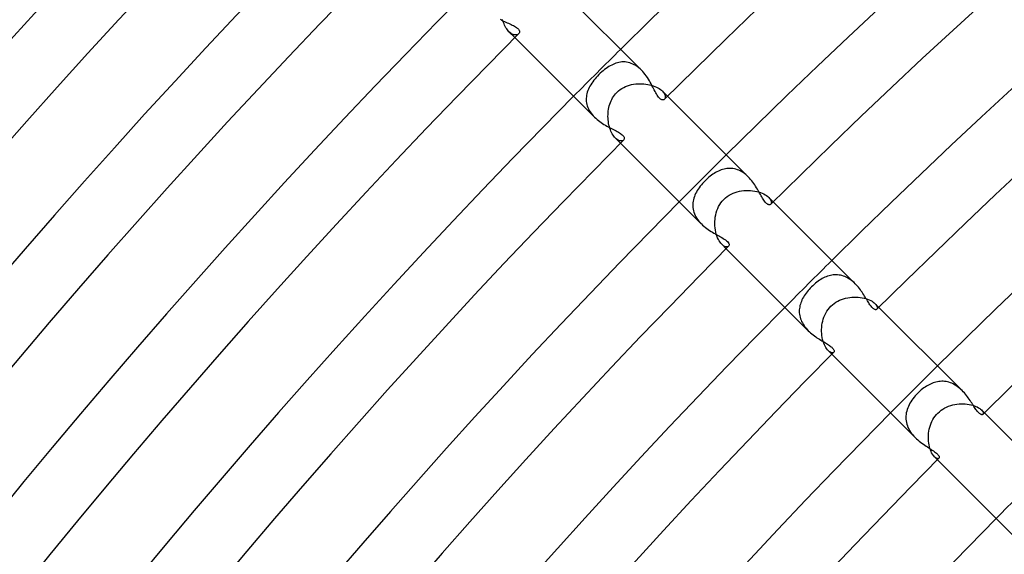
# Model space of a CAD drawing. Header units: millimetres. Extents: x -535 to 535, y -535 to 535.
# Tile 54 of 106: x -336 to -277, y 272 to 304. Entities that reach past the tile are written whole.
import ezdxf

# ---------------------------------------------------------------- set-up
doc = ezdxf.new("R2010")
doc.units = ezdxf.units.MM
doc.layers.add('HIDDEN', color=7, linetype='Continuous')
doc.layers.add('THICK', color=7, linetype='Continuous')

msp = doc.modelspace()

# ---------------------------------------------------------------- linework, layer by layer
at = {"layer": 'HIDDEN'}
for p, q in [((-306.895, 304.353), (-306.922, 304.446)), ((-306.865, 304.263), (-306.895, 304.353)), ((-306.832, 304.177), (-306.865, 304.263)), ((-306.796, 304.094), (-306.832, 304.177)), ((-306.756, 304.016), (-306.796, 304.094)), ((-306.715, 303.942), (-306.756, 304.016)), ((-306.671, 303.873), (-306.715, 303.942)), ((-306.625, 303.811), (-306.671, 303.873)), ((-306.579, 303.754), (-306.625, 303.811)), ((-306.531, 303.702), (-306.579, 303.754)), ((-306.481, 303.656), (-306.531, 303.702)), ((-306.174, 303.346), (-306.531, 303.702)), ((-306.43, 303.615), (-306.481, 303.656)), ((-306.38, 303.582), (-306.43, 303.615)), ((-306.331, 303.555), (-306.38, 303.582)), ((-306.283, 303.533), (-306.331, 303.555)), ((-306.236, 303.518), (-306.283, 303.533)), ((-306.191, 303.508), (-306.236, 303.518)), ((-306.147, 303.504), (-306.191, 303.508)), ((-306.107, 303.505), (-306.147, 303.504)), ((-306.069, 303.51), (-306.107, 303.505)), ((-306.034, 303.52), (-306.069, 303.51)), ((-306.002, 303.534), (-306.034, 303.52)), ((-305.974, 303.551), (-306.002, 303.534)), ((-305.95, 303.572), (-305.974, 303.551)), ((-300.859, 301.348), (-300.946, 301.273)), ((-300.773, 301.418), (-300.859, 301.348)), ((-300.687, 301.483), (-300.773, 301.418)), ((-300.601, 301.543), (-300.687, 301.483)), ((-300.516, 301.598), (-300.601, 301.543)), ((-300.431, 301.648), (-300.516, 301.598)), ((-300.346, 301.694), (-300.431, 301.648)), ((-300.26, 301.735), (-300.346, 301.694)), ((-300.173, 301.772), (-300.26, 301.735)), ((-300.085, 301.803), (-300.173, 301.772)), ((-299.996, 301.83), (-300.085, 301.803)), ((-299.906, 301.851), (-299.996, 301.83)), ((-299.815, 301.866), (-299.906, 301.851)), ((-299.724, 301.876), (-299.815, 301.866)), ((-299.632, 301.879), (-299.724, 301.876)), ((-299.539, 301.876), (-299.632, 301.879)), ((-299.446, 301.866), (-299.539, 301.876)), ((-299.353, 301.849), (-299.446, 301.866)), ((-299.259, 301.824), (-299.353, 301.849)), ((-299.166, 301.793), (-299.259, 301.824)), ((-299.073, 301.754), (-299.166, 301.793)), ((-298.983, 301.709), (-299.073, 301.754)), ((-298.893, 301.656), (-298.983, 301.709)), ((-298.804, 301.597), (-298.893, 301.656)), ((-298.718, 301.531), (-298.804, 301.597)), ((-298.635, 301.459), (-298.718, 301.531)), ((-298.554, 301.383), (-298.635, 301.459)), ((-301.419, 300.771), (-301.485, 300.683)), ((-301.349, 300.858), (-301.419, 300.771)), ((-301.275, 300.944), (-301.349, 300.858)), ((-301.197, 301.029), (-301.275, 300.944)), ((-301.114, 301.114), (-301.197, 301.029)), ((-301.032, 301.194), (-301.114, 301.114)), ((-300.946, 301.273), (-301.032, 301.194)), ((-301.781, 300.148), (-301.812, 300.057)), ((-301.744, 300.239), (-301.781, 300.148)), ((-301.702, 300.329), (-301.744, 300.239)), ((-301.655, 300.418), (-301.702, 300.329)), ((-301.603, 300.507), (-301.655, 300.418)), ((-301.547, 300.595), (-301.603, 300.507)), ((-301.485, 300.683), (-301.547, 300.595)), ((-299.94, 300.128), (-299.837, 300.208)), ((-299.837, 300.208), (-299.729, 300.278)), ((-299.729, 300.278), (-299.618, 300.341)), ((-299.618, 300.341), (-299.503, 300.394)), ((-299.503, 300.394), (-299.386, 300.44)), ((-299.386, 300.44), (-299.266, 300.479)), ((-299.266, 300.479), (-299.144, 300.51)), ((-299.144, 300.51), (-299.022, 300.534)), ((-299.022, 300.534), (-298.898, 300.551)), ((-298.898, 300.551), (-298.774, 300.562)), ((-298.774, 300.562), (-298.651, 300.567)), ((-298.651, 300.567), (-298.528, 300.565)), ((-298.528, 300.565), (-298.406, 300.558)), ((-298.406, 300.558), (-298.287, 300.545)), ((-298.287, 300.545), (-298.171, 300.527)), ((-298.171, 300.527), (-298.057, 300.503)), ((-298.057, 300.503), (-297.948, 300.475)), ((-297.948, 300.475), (-297.842, 300.441)), ((-297.842, 300.441), (-297.742, 300.404)), ((-297.742, 300.404), (-297.649, 300.363)), ((-297.649, 300.363), (-297.562, 300.318)), ((-297.562, 300.318), (-297.483, 300.271)), ((-297.483, 300.271), (-297.41, 300.222)), ((-297.41, 300.222), (-297.346, 300.171)), ((-297.346, 300.171), (-297.291, 300.119)), ((-301.87, 299.782), (-301.878, 299.69)), ((-301.878, 299.69), (-301.878, 299.597)), ((-301.878, 299.597), (-301.873, 299.504)), ((-301.857, 299.874), (-301.87, 299.782)), ((-301.837, 299.966), (-301.857, 299.874)), ((-301.812, 300.057), (-301.837, 299.966)), ((-300.384, 299.526), (-300.339, 299.621)), ((-300.339, 299.621), (-300.289, 299.712)), ((-300.289, 299.712), (-300.233, 299.8)), ((-300.233, 299.8), (-300.172, 299.884)), ((-300.172, 299.884), (-300.106, 299.964)), ((-300.106, 299.964), (-300.037, 300.037)), ((-300.037, 300.037), (-299.94, 300.128)), ((-296.982, 299.81), (-297.291, 300.12)), ((-297.291, 300.119), (-297.24, 300.063)), ((-297.24, 300.063), (-297.198, 300.008)), ((-297.198, 300.008), (-297.165, 299.953)), ((-297.145, 299.653), (-297.166, 299.627)), ((-297.165, 299.953), (-297.14, 299.901)), ((-297.129, 299.684), (-297.145, 299.653)), ((-297.14, 299.901), (-297.124, 299.851)), ((-297.118, 299.719), (-297.129, 299.684)), ((-297.124, 299.851), (-297.115, 299.803)), ((-297.114, 299.76), (-297.118, 299.719)), ((-297.115, 299.803), (-297.114, 299.76)), ((-301.873, 299.504), (-301.86, 299.411)), ((-301.86, 299.411), (-301.841, 299.319)), ((-301.841, 299.319), (-301.814, 299.227)), ((-301.814, 299.227), (-301.781, 299.136)), ((-301.781, 299.136), (-301.742, 299.047)), ((-301.742, 299.047), (-301.696, 298.959)), ((-301.696, 298.959), (-301.644, 298.873)), ((-300.549, 298.916), (-300.534, 299.022)), ((-300.534, 299.022), (-300.514, 299.126)), ((-300.514, 299.126), (-300.489, 299.229)), ((-300.489, 299.229), (-300.459, 299.33)), ((-300.459, 299.33), (-300.424, 299.429)), ((-300.424, 299.429), (-300.384, 299.526)), ((-301.644, 298.873), (-301.585, 298.789)), ((-301.585, 298.789), (-301.522, 298.708)), ((-301.522, 298.708), (-301.454, 298.629)), ((-301.454, 298.629), (-301.382, 298.554)), ((-300.567, 298.597), (-300.565, 298.704)), ((-300.564, 298.49), (-300.567, 298.597)), ((-300.565, 298.704), (-300.559, 298.81)), ((-300.556, 298.385), (-300.564, 298.49)), ((-300.559, 298.81), (-300.549, 298.916)), ((-300.544, 298.28), (-300.556, 298.385)), ((-300.528, 298.177), (-300.544, 298.28)), ((-300.508, 298.076), (-300.528, 298.177)), ((-300.483, 297.978), (-300.508, 298.076)), ((-300.455, 297.882), (-300.483, 297.978)), ((-300.422, 297.79), (-300.455, 297.882)), ((-300.387, 297.701), (-300.422, 297.79)), ((-300.348, 297.618), (-300.387, 297.701)), ((-300.306, 297.541), (-300.348, 297.618)), ((-300.262, 297.469), (-300.306, 297.541)), ((-300.216, 297.403), (-300.262, 297.469)), ((-300.168, 297.344), (-300.216, 297.403)), ((-300.12, 297.291), (-300.168, 297.344)), ((-300.065, 297.241), (-300.12, 297.291)), ((-299.81, 296.982), (-300.12, 297.291)), ((-300.011, 297.2), (-300.065, 297.241)), ((-299.958, 297.167), (-300.011, 297.2)), ((-299.905, 297.142), (-299.958, 297.167)), ((-299.627, 297.166), (-299.654, 297.145)), ((-299.855, 297.125), (-299.905, 297.142)), ((-299.807, 297.116), (-299.855, 297.125)), ((-299.763, 297.114), (-299.807, 297.116)), ((-299.722, 297.118), (-299.763, 297.114)), ((-299.685, 297.128), (-299.722, 297.118)), ((-299.654, 297.145), (-299.685, 297.128)), ((-293.662, 295.397), (-293.748, 295.369)), ((-293.575, 295.421), (-293.662, 295.397)), ((-293.487, 295.439), (-293.575, 295.421)), ((-293.399, 295.452), (-293.487, 295.439)), ((-293.31, 295.46), (-293.399, 295.452)), ((-293.221, 295.462), (-293.31, 295.46)), ((-293.131, 295.458), (-293.221, 295.462)), ((-293.041, 295.448), (-293.131, 295.458)), ((-292.952, 295.431), (-293.041, 295.448)), ((-292.862, 295.409), (-292.952, 295.431)), ((-292.774, 295.38), (-292.862, 295.409)), ((-294.566, 294.856), (-294.641, 294.786)), ((-294.489, 294.923), (-294.566, 294.856)), ((-294.41, 294.987), (-294.489, 294.923)), ((-294.331, 295.047), (-294.41, 294.987)), ((-294.25, 295.105), (-294.331, 295.047)), ((-294.168, 295.159), (-294.25, 295.105)), ((-294.086, 295.209), (-294.168, 295.159)), ((-294.003, 295.256), (-294.086, 295.209)), ((-293.918, 295.298), (-294.003, 295.256)), ((-293.834, 295.336), (-293.918, 295.298)), ((-293.748, 295.369), (-293.834, 295.336)), ((-292.686, 295.345), (-292.774, 295.38)), ((-292.599, 295.304), (-292.686, 295.345)), ((-292.512, 295.257), (-292.599, 295.304)), ((-292.429, 295.204), (-292.512, 295.257)), ((-292.347, 295.146), (-292.429, 295.204)), ((-292.268, 295.083), (-292.347, 295.146)), ((-292.191, 295.016), (-292.268, 295.083)), ((-292.116, 294.944), (-292.191, 295.016)), ((-295.133, 294.209), (-295.189, 294.121)), ((-295.072, 294.296), (-295.133, 294.209)), ((-295.008, 294.383), (-295.072, 294.296)), ((-294.94, 294.468), (-295.008, 294.383)), ((-294.868, 294.552), (-294.94, 294.468)), ((-294.793, 294.634), (-294.868, 294.552)), ((-294.715, 294.715), (-294.793, 294.634)), ((-294.641, 294.786), (-294.715, 294.715)), ((-295.396, 293.667), (-295.421, 293.573)), ((-295.365, 293.759), (-295.396, 293.667)), ((-295.328, 293.851), (-295.365, 293.759)), ((-295.287, 293.942), (-295.328, 293.851)), ((-295.24, 294.032), (-295.287, 293.942)), ((-295.189, 294.121), (-295.24, 294.032)), ((-293.589, 293.589), (-293.489, 293.681)), ((-293.489, 293.681), (-293.383, 293.765)), ((-293.383, 293.765), (-293.27, 293.839)), ((-293.27, 293.839), (-293.153, 293.905)), ((-293.153, 293.905), (-293.031, 293.961)), ((-293.031, 293.961), (-292.905, 294.009)), ((-292.905, 294.009), (-292.777, 294.049)), ((-292.777, 294.049), (-292.647, 294.081)), ((-292.647, 294.081), (-292.515, 294.105)), ((-292.515, 294.105), (-292.382, 294.121)), ((-292.382, 294.121), (-292.249, 294.13)), ((-292.249, 294.13), (-292.116, 294.132)), ((-292.116, 294.132), (-291.985, 294.127)), ((-291.985, 294.127), (-291.856, 294.115)), ((-291.856, 294.115), (-291.73, 294.096)), ((-291.73, 294.096), (-291.608, 294.071)), ((-291.608, 294.071), (-291.491, 294.041)), ((-291.491, 294.041), (-291.379, 294.004)), ((-291.379, 294.004), (-291.274, 293.963)), ((-291.274, 293.963), (-291.178, 293.918)), ((-291.178, 293.918), (-291.09, 293.869)), ((-291.09, 293.869), (-291.01, 293.818)), ((-291.01, 293.818), (-290.941, 293.764)), ((-290.941, 293.764), (-290.882, 293.71)), ((-290.882, 293.71), (-290.83, 293.653)), ((-290.618, 293.446), (-290.882, 293.71)), ((-290.83, 293.653), (-290.789, 293.596)), ((-295.454, 293.385), (-295.461, 293.29)), ((-295.461, 293.29), (-295.461, 293.195)), ((-295.461, 293.195), (-295.455, 293.1)), ((-295.455, 293.1), (-295.442, 293.004)), ((-295.441, 293.48), (-295.454, 293.385)), ((-295.421, 293.573), (-295.441, 293.48)), ((-294.006, 292.915), (-293.957, 293.04)), ((-293.957, 293.04), (-293.901, 293.16)), ((-293.901, 293.16), (-293.836, 293.276)), ((-293.836, 293.276), (-293.762, 293.387)), ((-293.762, 293.387), (-293.68, 293.492)), ((-293.68, 293.492), (-293.589, 293.589)), ((-290.789, 293.596), (-290.758, 293.541)), ((-290.746, 293.326), (-290.766, 293.299)), ((-290.758, 293.541), (-290.738, 293.49)), ((-290.732, 293.359), (-290.746, 293.326)), ((-290.738, 293.49), (-290.728, 293.441)), ((-290.726, 293.397), (-290.732, 293.359)), ((-290.728, 293.441), (-290.726, 293.397)), ((-295.442, 293.004), (-295.422, 292.909)), ((-295.422, 292.909), (-295.394, 292.814)), ((-295.394, 292.814), (-295.36, 292.72)), ((-295.36, 292.72), (-295.318, 292.628)), ((-295.318, 292.628), (-295.271, 292.537)), ((-295.271, 292.537), (-295.216, 292.448)), ((-295.216, 292.448), (-295.156, 292.36)), ((-294.12, 292.394), (-294.103, 292.527)), ((-294.103, 292.527), (-294.078, 292.658)), ((-294.078, 292.658), (-294.046, 292.788)), ((-294.046, 292.788), (-294.006, 292.915)), ((-295.156, 292.36), (-295.09, 292.275)), ((-295.09, 292.275), (-295.019, 292.194)), ((-295.019, 292.194), (-294.944, 292.116)), ((-294.132, 292.129), (-294.13, 292.261)), ((-294.127, 291.997), (-294.132, 292.129)), ((-294.13, 292.261), (-294.12, 292.394)), ((-294.116, 291.868), (-294.127, 291.997)), ((-294.098, 291.741), (-294.116, 291.868)), ((-294.073, 291.618), (-294.098, 291.741)), ((-294.043, 291.499), (-294.073, 291.618)), ((-294.007, 291.386), (-294.043, 291.499)), ((-293.966, 291.281), (-294.007, 291.386)), ((-293.92, 291.182), (-293.966, 291.281)), ((-293.871, 291.092), (-293.92, 291.182)), ((-293.819, 291.012), (-293.871, 291.092)), ((-293.765, 290.942), (-293.819, 291.012)), ((-293.71, 290.882), (-293.765, 290.942)), ((-293.646, 290.824), (-293.71, 290.882)), ((-293.446, 290.617), (-293.71, 290.882)), ((-293.583, 290.78), (-293.646, 290.824)), ((-293.522, 290.75), (-293.583, 290.78)), ((-293.466, 290.732), (-293.522, 290.75)), ((-293.414, 290.726), (-293.466, 290.732)), ((-293.368, 290.73), (-293.414, 290.726)), ((-293.329, 290.743), (-293.368, 290.73)), ((-293.299, 290.766), (-293.329, 290.743)), ((-287.5, 288.893), (-287.582, 288.855)), ((-287.418, 288.928), (-287.5, 288.893)), ((-287.334, 288.959), (-287.418, 288.928)), ((-287.25, 288.985), (-287.334, 288.959)), ((-287.165, 289.007), (-287.25, 288.985)), ((-287.08, 289.024), (-287.165, 289.007)), ((-286.994, 289.035), (-287.08, 289.024)), ((-286.907, 289.042), (-286.994, 289.035)), ((-286.82, 289.044), (-286.907, 289.042)), ((-286.733, 289.04), (-286.82, 289.044)), ((-286.646, 289.03), (-286.733, 289.04)), ((-286.56, 289.015), (-286.646, 289.03)), ((-286.473, 288.995), (-286.56, 289.015)), ((-286.386, 288.968), (-286.473, 288.995)), ((-286.301, 288.936), (-286.386, 288.968)), ((-286.216, 288.898), (-286.301, 288.936)), ((-286.133, 288.855), (-286.216, 288.898)), ((-288.312, 288.312), (-288.383, 288.24)), ((-288.234, 288.388), (-288.312, 288.312)), ((-288.154, 288.461), (-288.234, 288.388)), ((-288.073, 288.53), (-288.154, 288.461)), ((-287.991, 288.595), (-288.073, 288.53)), ((-287.909, 288.656), (-287.991, 288.595)), ((-287.827, 288.712), (-287.909, 288.656)), ((-287.745, 288.764), (-287.827, 288.712)), ((-287.664, 288.811), (-287.745, 288.764)), ((-287.582, 288.855), (-287.664, 288.811)), ((-286.052, 288.808), (-286.133, 288.855)), ((-285.972, 288.755), (-286.052, 288.808)), ((-285.894, 288.697), (-285.972, 288.755)), ((-285.818, 288.636), (-285.894, 288.697)), ((-285.745, 288.571), (-285.818, 288.636)), ((-285.674, 288.503), (-285.745, 288.571)), ((-288.795, 287.693), (-288.84, 287.611)), ((-288.746, 287.774), (-288.795, 287.693)), ((-288.694, 287.855), (-288.746, 287.774)), ((-288.638, 287.934), (-288.694, 287.855)), ((-288.578, 288.013), (-288.638, 287.934)), ((-288.516, 288.09), (-288.578, 288.013)), ((-288.451, 288.166), (-288.516, 288.09)), ((-288.383, 288.24), (-288.451, 288.166)), ((-286.124, 287.66), (-285.997, 287.68)), ((-285.997, 287.68), (-285.87, 287.693)), ((-285.87, 287.693), (-285.743, 287.699)), ((-285.743, 287.699), (-285.618, 287.699)), ((-285.618, 287.699), (-285.493, 287.692)), ((-285.493, 287.692), (-285.371, 287.679)), ((-285.371, 287.679), (-285.253, 287.66)), ((-289.02, 287.101), (-289.033, 287.013)), ((-289.002, 287.187), (-289.02, 287.101)), ((-288.978, 287.273), (-289.002, 287.187)), ((-288.95, 287.359), (-288.978, 287.273)), ((-288.918, 287.444), (-288.95, 287.359)), ((-288.881, 287.527), (-288.918, 287.444)), ((-288.84, 287.611), (-288.881, 287.527)), ((-287.232, 287.05), (-287.144, 287.144)), ((-287.144, 287.144), (-287.049, 287.232)), ((-287.049, 287.232), (-286.948, 287.313)), ((-286.948, 287.313), (-286.842, 287.385)), ((-286.842, 287.385), (-286.73, 287.45)), ((-286.73, 287.45), (-286.615, 287.507)), ((-286.615, 287.507), (-286.496, 287.557)), ((-286.496, 287.557), (-286.374, 287.598)), ((-286.374, 287.598), (-286.25, 287.633)), ((-286.25, 287.633), (-286.124, 287.66)), ((-285.253, 287.66), (-285.14, 287.636)), ((-285.14, 287.636), (-285.03, 287.607)), ((-285.03, 287.607), (-284.927, 287.572)), ((-284.927, 287.572), (-284.83, 287.534)), ((-284.83, 287.534), (-284.742, 287.492)), ((-284.742, 287.492), (-284.662, 287.447)), ((-284.662, 287.447), (-284.59, 287.4)), ((-284.59, 287.4), (-284.528, 287.352)), ((-284.528, 287.352), (-284.475, 287.303)), ((-284.475, 287.303), (-284.426, 287.249)), ((-284.253, 287.082), (-284.475, 287.303)), ((-284.426, 287.249), (-284.389, 287.197)), ((-284.389, 287.197), (-284.363, 287.147)), ((-284.363, 287.147), (-284.347, 287.101)), ((-284.347, 287.101), (-284.34, 287.059)), ((-289.041, 286.926), (-289.044, 286.838)), ((-289.044, 286.838), (-289.041, 286.75)), ((-289.033, 287.013), (-289.041, 286.926)), ((-289.041, 286.75), (-289.032, 286.662)), ((-289.032, 286.662), (-289.018, 286.573)), ((-289.018, 286.573), (-288.998, 286.485)), ((-287.598, 286.375), (-287.556, 286.497)), ((-287.556, 286.497), (-287.507, 286.616)), ((-287.507, 286.616), (-287.45, 286.731)), ((-287.45, 286.731), (-287.385, 286.843)), ((-287.385, 286.843), (-287.312, 286.949)), ((-287.312, 286.949), (-287.232, 287.05)), ((-284.352, 286.991), (-284.37, 286.966)), ((-284.342, 287.022), (-284.352, 286.991)), ((-284.34, 287.059), (-284.342, 287.022)), ((-288.998, 286.485), (-288.972, 286.397)), ((-288.972, 286.397), (-288.94, 286.31)), ((-288.94, 286.31), (-288.902, 286.225)), ((-288.902, 286.225), (-288.86, 286.141)), ((-288.86, 286.141), (-288.811, 286.058)), ((-288.811, 286.058), (-288.758, 285.977)), ((-288.758, 285.977), (-288.7, 285.897)), ((-288.7, 285.897), (-288.638, 285.821)), ((-287.693, 285.873), (-287.679, 286)), ((-287.679, 286), (-287.659, 286.126)), ((-287.659, 286.126), (-287.632, 286.252)), ((-287.632, 286.252), (-287.598, 286.375)), ((-288.638, 285.821), (-288.572, 285.746)), ((-288.572, 285.746), (-288.503, 285.675)), ((-287.699, 285.746), (-287.693, 285.873)), ((-287.699, 285.62), (-287.699, 285.746)), ((-287.692, 285.496), (-287.699, 285.62)), ((-287.679, 285.374), (-287.692, 285.496)), ((-287.661, 285.255), (-287.679, 285.374)), ((-287.637, 285.141), (-287.661, 285.255)), ((-287.607, 285.032), (-287.637, 285.141)), ((-287.573, 284.929), (-287.607, 285.032)), ((-287.534, 284.831), (-287.573, 284.929)), ((-287.492, 284.743), (-287.534, 284.831)), ((-287.447, 284.662), (-287.492, 284.743)), ((-287.4, 284.591), (-287.447, 284.662)), ((-287.352, 284.528), (-287.4, 284.591)), ((-287.303, 284.475), (-287.352, 284.528)), ((-287.249, 284.426), (-287.303, 284.475)), ((-287.082, 284.253), (-287.303, 284.475)), ((-287.197, 284.389), (-287.249, 284.426)), ((-287.147, 284.363), (-287.197, 284.389)), ((-287.101, 284.347), (-287.147, 284.363)), ((-287.059, 284.34), (-287.101, 284.347)), ((-287.022, 284.342), (-287.059, 284.34)), ((-286.991, 284.352), (-287.022, 284.342)), ((-286.966, 284.37), (-286.991, 284.352)), ((-281.308, 282.373), (-281.387, 282.325)), ((-281.227, 282.417), (-281.308, 282.373)), ((-281.146, 282.457), (-281.227, 282.417)), ((-281.063, 282.494), (-281.146, 282.457)), ((-280.98, 282.526), (-281.063, 282.494)), ((-280.896, 282.554), (-280.98, 282.526)), ((-280.811, 282.578), (-280.896, 282.554)), ((-280.726, 282.597), (-280.811, 282.578)), ((-280.64, 282.611), (-280.726, 282.597)), ((-280.553, 282.62), (-280.64, 282.611)), ((-280.466, 282.624), (-280.553, 282.62)), ((-280.379, 282.623), (-280.466, 282.624)), ((-280.292, 282.616), (-280.379, 282.623)), ((-280.204, 282.604), (-280.292, 282.616)), ((-280.116, 282.587), (-280.204, 282.604)), ((-280.029, 282.564), (-280.116, 282.587)), ((-279.943, 282.535), (-280.029, 282.564)), ((-279.857, 282.501), (-279.943, 282.535)), ((-279.773, 282.462), (-279.857, 282.501)), ((-279.69, 282.417), (-279.773, 282.462)), ((-279.608, 282.367), (-279.69, 282.417)), ((-279.528, 282.313), (-279.608, 282.367)), ((-281.986, 281.826), (-282.061, 281.742)), ((-281.908, 281.908), (-281.986, 281.826)), ((-281.838, 281.975), (-281.908, 281.908)), ((-281.767, 282.04), (-281.838, 281.975)), ((-281.693, 282.103), (-281.767, 282.04)), ((-281.619, 282.163), (-281.693, 282.103)), ((-281.543, 282.22), (-281.619, 282.163)), ((-281.466, 282.274), (-281.543, 282.22)), ((-281.387, 282.325), (-281.466, 282.274)), ((-279.451, 282.255), (-279.528, 282.313)), ((-279.376, 282.194), (-279.451, 282.255)), ((-279.303, 282.129), (-279.376, 282.194)), ((-279.232, 282.061), (-279.303, 282.129)), ((-282.428, 281.206), (-282.473, 281.112)), ((-282.378, 281.299), (-282.428, 281.206)), ((-282.323, 281.39), (-282.378, 281.299)), ((-282.264, 281.481), (-282.323, 281.39)), ((-282.201, 281.57), (-282.264, 281.481)), ((-282.133, 281.657), (-282.201, 281.57)), ((-282.061, 281.742), (-282.133, 281.657)), ((-280.047, 281.121), (-279.924, 281.164)), ((-279.924, 281.164), (-279.8, 281.199)), ((-279.8, 281.199), (-279.674, 281.227)), ((-279.674, 281.227), (-279.548, 281.248)), ((-279.548, 281.248), (-279.421, 281.261)), ((-279.421, 281.261), (-279.295, 281.268)), ((-279.295, 281.268), (-279.17, 281.269)), ((-279.17, 281.269), (-279.047, 281.263)), ((-279.047, 281.263), (-278.927, 281.251)), ((-278.927, 281.251), (-278.812, 281.233)), ((-278.812, 281.233), (-278.701, 281.21)), ((-278.701, 281.21), (-278.595, 281.181)), ((-278.595, 281.181), (-278.495, 281.149)), ((-282.612, 280.63), (-282.621, 280.531)), ((-282.596, 280.728), (-282.612, 280.63)), ((-282.574, 280.825), (-282.596, 280.728)), ((-282.546, 280.922), (-282.574, 280.825)), ((-282.512, 281.018), (-282.546, 280.922)), ((-282.473, 281.112), (-282.512, 281.018)), ((-280.863, 280.516), (-280.785, 280.612)), ((-280.785, 280.612), (-280.701, 280.701)), ((-280.701, 280.701), (-280.605, 280.791)), ((-280.605, 280.791), (-280.503, 280.873)), ((-280.503, 280.873), (-280.395, 280.947)), ((-280.395, 280.947), (-280.283, 281.013)), ((-280.283, 281.013), (-280.166, 281.071)), ((-280.166, 281.071), (-280.047, 281.121)), ((-278.495, 281.149), (-278.402, 281.112)), ((-278.402, 281.112), (-278.319, 281.073)), ((-278.319, 281.073), (-278.243, 281.031)), ((-278.243, 281.031), (-278.176, 280.987)), ((-278.176, 280.987), (-278.118, 280.943)), ((-278.118, 280.943), (-278.07, 280.899)), ((-278.07, 280.899), (-278.025, 280.849)), ((-277.889, 280.718), (-278.07, 280.899)), ((-278.025, 280.849), (-277.992, 280.801)), ((-277.992, 280.801), (-277.97, 280.756)), ((-277.964, 280.652), (-277.978, 280.63)), ((-277.97, 280.756), (-277.959, 280.716)), ((-277.957, 280.681), (-277.964, 280.652)), ((-277.959, 280.716), (-277.957, 280.681)), ((-282.621, 280.531), (-282.624, 280.432)), ((-282.624, 280.432), (-282.62, 280.333)), ((-282.62, 280.333), (-282.609, 280.234)), ((-282.609, 280.234), (-282.591, 280.135)), ((-282.591, 280.135), (-282.566, 280.037)), ((-282.566, 280.037), (-282.534, 279.939)), ((-281.185, 279.854), (-281.148, 279.972)), ((-281.148, 279.972), (-281.105, 280.088)), ((-281.105, 280.088), (-281.055, 280.201)), ((-281.055, 280.201), (-280.998, 280.31)), ((-280.998, 280.31), (-280.934, 280.415)), ((-280.934, 280.415), (-280.863, 280.516)), ((-282.534, 279.939), (-282.495, 279.843)), ((-282.495, 279.843), (-282.449, 279.748)), ((-282.449, 279.748), (-282.397, 279.655)), ((-282.397, 279.655), (-282.339, 279.565)), ((-282.339, 279.565), (-282.276, 279.478)), ((-282.276, 279.478), (-282.208, 279.392)), ((-282.208, 279.392), (-282.135, 279.31)), ((-281.265, 279.371), (-281.254, 279.492)), ((-281.254, 279.492), (-281.238, 279.614)), ((-281.238, 279.614), (-281.214, 279.735)), ((-281.214, 279.735), (-281.185, 279.854)), ((-282.135, 279.31), (-282.06, 279.231)), ((-281.269, 279.25), (-281.265, 279.371)), ((-281.268, 279.131), (-281.269, 279.25)), ((-281.26, 279.013), (-281.268, 279.131)), ((-281.247, 278.898), (-281.26, 279.013)), ((-281.228, 278.786), (-281.247, 278.898)), ((-281.204, 278.679), (-281.228, 278.786)), ((-281.176, 278.578), (-281.204, 278.679)), ((-281.144, 278.482), (-281.176, 278.578)), ((-281.108, 278.394), (-281.144, 278.482)), ((-281.069, 278.312), (-281.108, 278.394)), ((-281.028, 278.238), (-281.069, 278.312)), ((-280.985, 278.174), (-281.028, 278.238)), ((-280.942, 278.118), (-280.985, 278.174)), ((-280.899, 278.07), (-280.942, 278.118)), ((-280.849, 278.026), (-280.899, 278.07)), ((-280.718, 277.889), (-280.899, 278.07)), ((-280.801, 277.992), (-280.849, 278.026)), ((-280.756, 277.97), (-280.801, 277.992)), ((-280.716, 277.959), (-280.756, 277.97)), ((-280.681, 277.957), (-280.716, 277.959)), ((-280.652, 277.964), (-280.681, 277.957)), ((-280.63, 277.978), (-280.652, 277.964))]:
    msp.add_line(p, q, dxfattribs=at)
for radius, start, end in [(426, 134.73103, 135.26898), (417, 134.72518, 135.27482), (408, 134.71917, 135.28084), (399, 134.71281, 135.2872), (390, 134.70616, 135.29384)]:
    msp.add_arc((0, 0), radius, start, end, dxfattribs=at)
at = {"layer": 'THICK'}
for p, q in [((-298.555, 301.383), (-303.346, 306.174)), ((-307.068, 304.456), (-306.981, 304.41)), ((-306.981, 304.41), (-306.894, 304.367)), ((-306.894, 304.367), (-306.808, 304.325)), ((-306.808, 304.325), (-306.724, 304.285)), ((-306.724, 304.285), (-306.641, 304.247)), ((-306.641, 304.247), (-306.561, 304.209)), ((-306.561, 304.209), (-306.483, 304.173)), ((-306.483, 304.173), (-306.407, 304.137)), ((-306.407, 304.137), (-306.335, 304.102)), ((-306.335, 304.102), (-306.266, 304.067)), ((-306.266, 304.067), (-306.201, 304.031)), ((-306.201, 304.031), (-306.142, 303.996)), ((-306.142, 303.996), (-306.088, 303.96)), ((-306.088, 303.96), (-306.041, 303.924)), ((-306.041, 303.924), (-306, 303.889)), ((-306, 303.889), (-305.967, 303.853)), ((-305.967, 303.853), (-305.94, 303.818)), ((-305.94, 303.818), (-305.92, 303.782)), ((-305.92, 303.782), (-305.906, 303.747)), ((-305.906, 303.747), (-305.9, 303.713)), ((-305.9, 303.713), (-305.899, 303.681)), ((-301.383, 298.555), (-306.174, 303.346)), ((-305.93, 303.595), (-305.95, 303.572)), ((-305.915, 303.621), (-305.93, 303.595)), ((-305.904, 303.65), (-305.915, 303.621)), ((-305.899, 303.681), (-305.904, 303.65)), ((-298.476, 301.301), (-298.554, 301.383)), ((-298.402, 301.215), (-298.476, 301.301)), ((-298.33, 301.125), (-298.402, 301.215)), ((-298.261, 301.033), (-298.33, 301.125)), ((-298.196, 300.939), (-298.261, 301.033)), ((-298.135, 300.844), (-298.196, 300.939)), ((-298.076, 300.748), (-298.135, 300.844)), ((-298.02, 300.652), (-298.076, 300.748)), ((-297.967, 300.556), (-298.02, 300.652)), ((-297.917, 300.461), (-297.967, 300.556)), ((-297.868, 300.367), (-297.917, 300.461)), ((-297.821, 300.276), (-297.868, 300.367)), ((-297.776, 300.188), (-297.821, 300.276)), ((-297.732, 300.103), (-297.776, 300.188)), ((-297.689, 300.022), (-297.732, 300.103)), ((-297.647, 299.947), (-297.689, 300.022)), ((-297.605, 299.877), (-297.647, 299.947)), ((-297.563, 299.813), (-297.605, 299.877)), ((-297.522, 299.756), (-297.563, 299.813)), ((-297.481, 299.707), (-297.522, 299.756)), ((-297.44, 299.666), (-297.481, 299.707)), ((-297.401, 299.635), (-297.44, 299.666)), ((-297.365, 299.612), (-297.401, 299.635)), ((-297.333, 299.598), (-297.365, 299.612)), ((-297.303, 299.589), (-297.333, 299.598)), ((-297.277, 299.586), (-297.303, 299.589)), ((-297.254, 299.586), (-297.277, 299.586)), ((-297.234, 299.589), (-297.254, 299.586)), ((-297.215, 299.595), (-297.234, 299.589)), ((-297.197, 299.603), (-297.215, 299.595)), ((-297.181, 299.614), (-297.197, 299.603)), ((-297.166, 299.627), (-297.181, 299.614)), ((-292.116, 294.945), (-296.982, 299.81)), ((-301.382, 298.554), (-301.307, 298.482)), ((-301.307, 298.482), (-301.228, 298.412)), ((-301.228, 298.412), (-301.147, 298.346)), ((-301.147, 298.346), (-301.064, 298.283)), ((-301.064, 298.283), (-300.979, 298.224)), ((-300.979, 298.224), (-300.894, 298.167)), ((-300.894, 298.167), (-300.808, 298.113)), ((-300.808, 298.113), (-300.723, 298.061)), ((-300.723, 298.061), (-300.637, 298.012)), ((-300.637, 298.012), (-300.552, 297.965)), ((-300.552, 297.965), (-300.469, 297.921)), ((-300.469, 297.921), (-300.387, 297.878)), ((-300.387, 297.878), (-300.307, 297.837)), ((-300.307, 297.837), (-300.229, 297.797)), ((-300.229, 297.797), (-300.154, 297.759)), ((-300.154, 297.759), (-300.082, 297.721)), ((-300.082, 297.721), (-300.011, 297.683)), ((-300.011, 297.683), (-299.944, 297.645)), ((-299.944, 297.645), (-299.88, 297.607)), ((-299.88, 297.607), (-299.82, 297.569)), ((-299.82, 297.569), (-299.766, 297.53)), ((-299.766, 297.53), (-299.718, 297.49)), ((-299.718, 297.49), (-299.677, 297.452)), ((-299.677, 297.452), (-299.645, 297.414)), ((-299.645, 297.414), (-299.619, 297.377)), ((-299.609, 297.189), (-299.627, 297.166)), ((-299.619, 297.377), (-299.601, 297.341)), ((-299.595, 297.214), (-299.609, 297.189)), ((-299.601, 297.341), (-299.59, 297.307)), ((-299.588, 297.242), (-299.595, 297.214)), ((-299.59, 297.307), (-299.586, 297.273)), ((-299.586, 297.273), (-299.588, 297.242)), ((-294.945, 292.116), (-299.81, 296.982)), ((-292.044, 294.869), (-292.116, 294.944)), ((-291.975, 294.792), (-292.044, 294.869)), ((-291.909, 294.712), (-291.975, 294.792)), ((-291.846, 294.63), (-291.909, 294.712)), ((-291.786, 294.547), (-291.846, 294.63)), ((-291.728, 294.464), (-291.786, 294.547)), ((-291.673, 294.379), (-291.728, 294.464)), ((-291.621, 294.295), (-291.673, 294.379)), ((-291.57, 294.211), (-291.621, 294.295)), ((-291.522, 294.128), (-291.57, 294.211)), ((-291.475, 294.047), (-291.522, 294.128)), ((-291.431, 293.967), (-291.475, 294.047)), ((-291.388, 293.89), (-291.431, 293.967)), ((-291.346, 293.815), (-291.388, 293.89)), ((-291.305, 293.743), (-291.346, 293.815)), ((-291.264, 293.673), (-291.305, 293.743)), ((-291.223, 293.605), (-291.264, 293.673)), ((-291.181, 293.542), (-291.223, 293.605)), ((-291.14, 293.483), (-291.181, 293.542)), ((-291.099, 293.43), (-291.14, 293.483)), ((-291.058, 293.384), (-291.099, 293.43)), ((-291.018, 293.346), (-291.058, 293.384)), ((-290.98, 293.315), (-291.018, 293.346)), ((-290.942, 293.292), (-290.98, 293.315)), ((-290.907, 293.276), (-290.942, 293.292)), ((-290.873, 293.268), (-290.907, 293.276)), ((-290.841, 293.266), (-290.873, 293.268)), ((-290.813, 293.271), (-290.841, 293.266)), ((-290.787, 293.282), (-290.813, 293.271)), ((-290.766, 293.299), (-290.787, 293.282)), ((-285.675, 288.504), (-290.618, 293.446)), ((-294.944, 292.116), (-294.866, 292.041)), ((-294.866, 292.041), (-294.785, 291.97)), ((-294.785, 291.97), (-294.702, 291.901)), ((-294.702, 291.901), (-294.617, 291.836)), ((-294.617, 291.836), (-294.531, 291.774)), ((-294.531, 291.774), (-294.444, 291.715)), ((-294.444, 291.715), (-294.356, 291.659)), ((-294.356, 291.659), (-294.27, 291.605)), ((-294.27, 291.605), (-294.183, 291.554)), ((-294.183, 291.554), (-294.098, 291.505)), ((-294.098, 291.505), (-294.015, 291.458)), ((-294.015, 291.458), (-293.934, 291.412)), ((-293.934, 291.412), (-293.855, 291.368)), ((-293.855, 291.368), (-293.78, 291.326)), ((-293.78, 291.326), (-293.708, 291.284)), ((-293.708, 291.284), (-293.638, 291.243)), ((-293.638, 291.243), (-293.567, 291.198)), ((-293.567, 291.198), (-293.497, 291.15)), ((-293.497, 291.15), (-293.43, 291.099)), ((-293.43, 291.099), (-293.371, 291.045)), ((-293.371, 291.045), (-293.323, 290.991)), ((-293.323, 290.991), (-293.291, 290.941)), ((-293.28, 290.791), (-293.299, 290.766)), ((-293.291, 290.941), (-293.273, 290.895)), ((-293.269, 290.821), (-293.28, 290.791)), ((-293.273, 290.895), (-293.266, 290.855)), ((-293.266, 290.855), (-293.269, 290.821)), ((-288.504, 285.675), (-293.446, 290.617)), ((-285.608, 288.434), (-285.674, 288.503)), ((-285.544, 288.362), (-285.608, 288.434)), ((-285.482, 288.289), (-285.544, 288.362)), ((-285.422, 288.215), (-285.482, 288.289)), ((-285.365, 288.139), (-285.422, 288.215)), ((-285.311, 288.063), (-285.365, 288.139)), ((-285.258, 287.987), (-285.311, 288.063)), ((-285.208, 287.911), (-285.258, 287.987)), ((-285.159, 287.836), (-285.208, 287.911)), ((-285.113, 287.762), (-285.159, 287.836)), ((-285.068, 287.689), (-285.113, 287.762)), ((-285.025, 287.617), (-285.068, 287.689)), ((-284.983, 287.548), (-285.025, 287.617)), ((-284.942, 287.48), (-284.983, 287.548)), ((-284.902, 287.416), (-284.942, 287.48)), ((-284.864, 287.354), (-284.902, 287.416)), ((-284.826, 287.296), (-284.864, 287.354)), ((-284.789, 287.241), (-284.826, 287.296)), ((-284.753, 287.19), (-284.789, 287.241)), ((-284.718, 287.143), (-284.753, 287.19)), ((-284.683, 287.101), (-284.718, 287.143)), ((-284.649, 287.064), (-284.683, 287.101)), ((-284.617, 287.032), (-284.649, 287.064)), ((-284.585, 287.005), (-284.617, 287.032)), ((-284.554, 286.982), (-284.585, 287.005)), ((-284.524, 286.965), (-284.554, 286.982)), ((-284.496, 286.952), (-284.524, 286.965)), ((-284.469, 286.944), (-284.496, 286.952)), ((-284.445, 286.941), (-284.469, 286.944)), ((-284.423, 286.941), (-284.445, 286.941)), ((-284.402, 286.946), (-284.423, 286.941)), ((-284.385, 286.955), (-284.402, 286.946)), ((-284.37, 286.966), (-284.385, 286.955)), ((-279.232, 282.061), (-284.253, 287.082)), ((-288.503, 285.675), (-288.433, 285.607)), ((-288.433, 285.607), (-288.36, 285.542)), ((-288.36, 285.542), (-288.285, 285.479)), ((-288.285, 285.479), (-288.209, 285.418)), ((-288.209, 285.418), (-288.133, 285.361)), ((-288.133, 285.361), (-288.056, 285.305)), ((-288.056, 285.305), (-287.978, 285.252)), ((-287.978, 285.252), (-287.902, 285.201)), ((-287.902, 285.201), (-287.825, 285.153)), ((-287.825, 285.153), (-287.75, 285.105)), ((-287.75, 285.105), (-287.676, 285.06)), ((-287.676, 285.06), (-287.604, 285.016)), ((-287.604, 285.016), (-287.533, 284.974)), ((-287.533, 284.974), (-287.466, 284.933)), ((-287.466, 284.933), (-287.4, 284.893)), ((-287.4, 284.893), (-287.339, 284.854)), ((-287.339, 284.854), (-287.28, 284.816)), ((-287.28, 284.816), (-287.226, 284.779)), ((-287.226, 284.779), (-287.176, 284.743)), ((-287.176, 284.743), (-287.13, 284.707)), ((-287.13, 284.707), (-287.09, 284.673)), ((-287.09, 284.673), (-287.053, 284.639)), ((-282.061, 279.232), (-287.082, 284.253)), ((-287.053, 284.639), (-287.022, 284.606)), ((-287.022, 284.606), (-286.996, 284.574)), ((-286.996, 284.574), (-286.975, 284.543)), ((-286.975, 284.543), (-286.959, 284.514)), ((-286.955, 284.384), (-286.966, 284.37)), ((-286.959, 284.514), (-286.949, 284.487)), ((-286.947, 284.4), (-286.955, 284.384)), ((-286.949, 284.487), (-286.942, 284.462)), ((-286.942, 284.418), (-286.947, 284.4)), ((-286.942, 284.462), (-286.94, 284.439)), ((-286.94, 284.439), (-286.942, 284.418)), ((-279.164, 281.99), (-279.232, 282.061)), ((-279.098, 281.917), (-279.164, 281.99)), ((-279.035, 281.843), (-279.098, 281.917)), ((-278.974, 281.768), (-279.035, 281.843)), ((-278.916, 281.692), (-278.974, 281.768)), ((-278.86, 281.616), (-278.916, 281.692)), ((-278.807, 281.541), (-278.86, 281.616)), ((-278.755, 281.466), (-278.807, 281.541)), ((-278.705, 281.391), (-278.755, 281.466)), ((-278.658, 281.319), (-278.705, 281.391)), ((-278.611, 281.248), (-278.658, 281.319)), ((-278.567, 281.179), (-278.611, 281.248)), ((-278.523, 281.112), (-278.567, 281.179)), ((-278.482, 281.048), (-278.523, 281.112)), ((-278.441, 280.988), (-278.482, 281.048)), ((-278.401, 280.931), (-278.441, 280.988)), ((-278.362, 280.878), (-278.401, 280.931)), ((-278.325, 280.83), (-278.362, 280.878)), ((-278.288, 280.786), (-278.325, 280.83)), ((-278.253, 280.747), (-278.288, 280.786)), ((-278.219, 280.712), (-278.253, 280.747)), ((-278.186, 280.683), (-278.219, 280.712)), ((-278.154, 280.658), (-278.186, 280.683)), ((-278.124, 280.639), (-278.154, 280.658)), ((-278.096, 280.625), (-278.124, 280.639)), ((-278.07, 280.615), (-278.096, 280.625)), ((-278.047, 280.61), (-278.07, 280.615)), ((-278.026, 280.61), (-278.047, 280.61)), ((-278.007, 280.613), (-278.026, 280.61)), ((-277.991, 280.62), (-278.007, 280.613)), ((-277.978, 280.63), (-277.991, 280.62)), ((-272.787, 275.615), (-277.889, 280.718)), ((-282.06, 279.231), (-281.982, 279.156)), ((-281.982, 279.156), (-281.902, 279.085)), ((-281.902, 279.085), (-281.82, 279.016)), ((-281.82, 279.016), (-281.737, 278.95)), ((-281.737, 278.95), (-281.653, 278.887)), ((-281.653, 278.887), (-281.57, 278.827)), ((-281.57, 278.827), (-281.488, 278.77)), ((-281.488, 278.77), (-281.406, 278.715)), ((-281.406, 278.715), (-281.327, 278.663)), ((-281.327, 278.663), (-281.249, 278.612)), ((-281.249, 278.612), (-281.173, 278.563)), ((-281.173, 278.563), (-281.1, 278.515)), ((-281.1, 278.515), (-281.029, 278.468)), ((-281.029, 278.468), (-280.962, 278.423)), ((-280.962, 278.423), (-280.898, 278.378)), ((-280.898, 278.378), (-280.84, 278.333)), ((-280.84, 278.333), (-280.787, 278.29)), ((-280.787, 278.29), (-280.741, 278.248)), ((-280.741, 278.248), (-280.702, 278.208)), ((-280.702, 278.208), (-280.67, 278.17)), ((-275.615, 272.787), (-280.718, 277.889)), ((-280.67, 278.17), (-280.645, 278.134)), ((-280.645, 278.134), (-280.627, 278.101)), ((-280.618, 277.995), (-280.63, 277.978)), ((-280.627, 278.101), (-280.615, 278.069)), ((-280.611, 278.016), (-280.618, 277.995)), ((-280.615, 278.069), (-280.61, 278.041)), ((-280.61, 278.041), (-280.611, 278.016))]:
    msp.add_line(p, q, dxfattribs=at)
for radius, start, end in [(426, 90.26898, 134.73103), (422, 90.23627, 134.76374), (417, 90.27483, 134.72518), (413, 90.24853, 134.75148), (408, 90.28085, 134.71917), (404, 90.26039, 134.73962), (399, 90.28721, 134.71281), (395, 90.27191, 134.72805), (471, 135.24331, 179.75668), (467, 135.16665, 179.83335), (462, 135.24806, 179.75199), (458, 135.18212, 179.81788), (453, 135.25299, 179.74706), (449, 135.19661, 179.80338), (444, 135.25809, 179.7419), (440, 135.21042, 179.78963), (435, 135.26342, 179.73657), (431, 135.2236, 179.77645), (426, 135.26898, 179.73102), (422, 135.23626, 179.76373), (417, 135.27482, 179.72517), (413, 135.24852, 179.75147), (408, 135.28084, 179.71916), (404, 135.26038, 179.73961), (399, 135.2872, 179.7128), (395, 135.27195, 179.72804), (390, 135.29384, 179.70615)]:
    msp.add_arc((0, 0), radius, start, end, dxfattribs=at)

doc.saveas('drawing.dxf')
